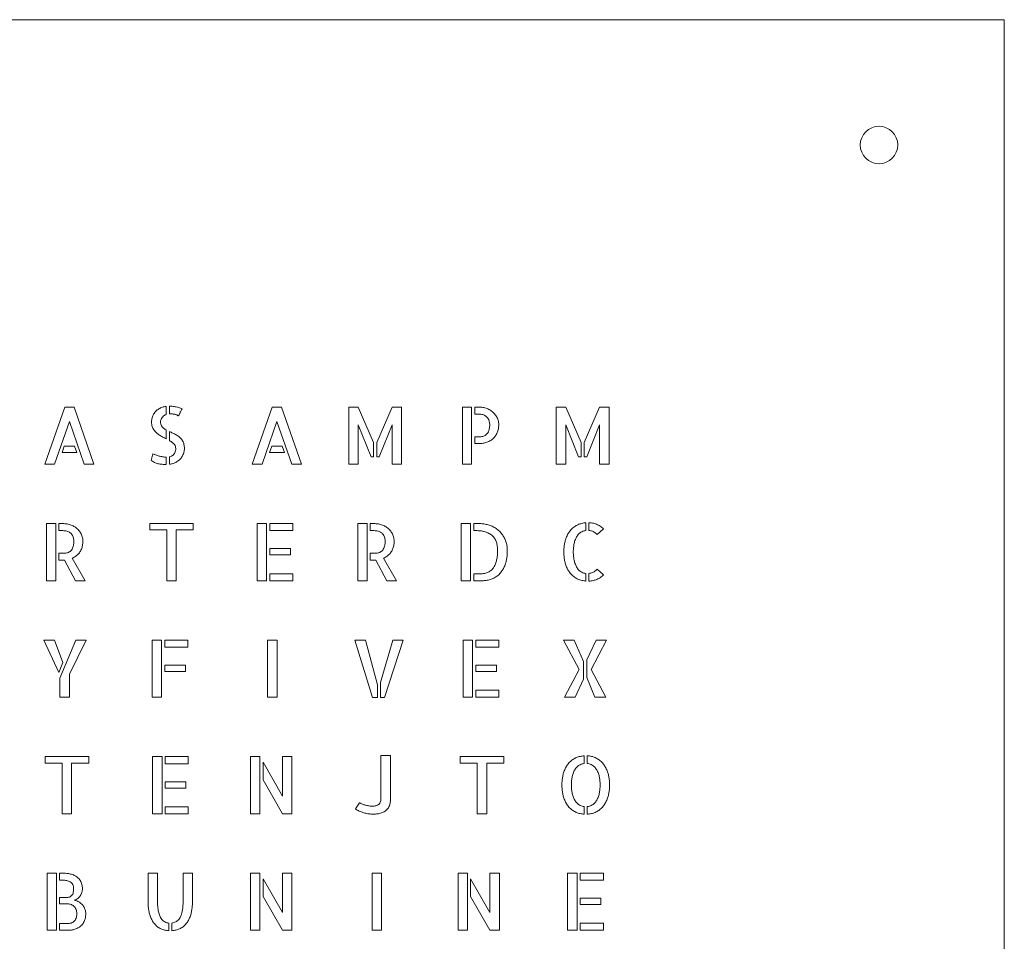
# Model space of a CAD drawing. Header units: millimetres. Extents: x 0 to 600, y 0 to 600.
# Tile 4 of 4: x 285 to 600, y 305 to 600. Entities that reach past the tile are written whole.
import ezdxf

# ---------------------------------------------------------------- set-up
doc = ezdxf.new("R2010")
doc.units = ezdxf.units.MM
doc.layers.add('CUT_RED', color=1, linetype='Continuous', lineweight=0)

msp = doc.modelspace()

# ---------------------------------------------------------------- linework, layer by layer
at = {"layer": 'CUT_RED', "lineweight": 0}
for points in [[(0, 600), (600, 600), (600, 0), (0, 0)], [(308.87, 457.9), (305.8, 457.9), (301.07, 471.58), (296.28, 457.9), (293.18, 457.9), (299.58, 476.15), (302.53, 476.15)], [(327.34, 471.36), (327.35, 471.72), (327.38, 472.06), (327.44, 472.4), (327.51, 472.72), (327.6, 473.02), (327.71, 473.32), (327.85, 473.6), (327.99, 473.87), (328.15, 474.13), (328.33, 474.38), (328.52, 474.62), (328.72, 474.84), (328.94, 475.06), (329.16, 475.25), (329.41, 475.43), (329.66, 475.6), (329.93, 475.75), (330.21, 475.89), (330.49, 476.01), (330.79, 476.11), (331.08, 476.2), (331.38, 476.28), (331.69, 476.35), (332, 476.39), (332, 473.79), (331.7, 473.67), (331.41, 473.51), (331.15, 473.32), (330.91, 473.09), (330.69, 472.84), (330.5, 472.56), (330.36, 472.29), (330.25, 472.01), (330.19, 471.74), (330.17, 471.46), (330.19, 471.09), (330.25, 470.75), (330.36, 470.43), (330.5, 470.15), (330.69, 469.9), (330.91, 469.67), (331.15, 469.45), (331.41, 469.24), (331.7, 469.04), (332, 468.86), (332, 466.03), (331.73, 466.16), (331.46, 466.3), (331.19, 466.44), (330.91, 466.59), (330.64, 466.74), (330.37, 466.89), (330.1, 467.04), (329.84, 467.21), (329.59, 467.39), (329.34, 467.57), (329.11, 467.76), (328.88, 467.96), (328.66, 468.18), (328.46, 468.4), (328.27, 468.63), (328.09, 468.88), (327.93, 469.14), (327.78, 469.4), (327.64, 469.68), (327.54, 469.98), (327.45, 470.3), (327.39, 470.64), (327.35, 470.99)], [(335.89, 473.34), (335.83, 473.37), (335.76, 473.41), (335.68, 473.46), (335.6, 473.52), (335.5, 473.58), (335.39, 473.64), (335.25, 473.7), (335.1, 473.75), (334.93, 473.81), (334.74, 473.86), (334.52, 473.9), (334.28, 473.94), (334.02, 473.97), (333.72, 473.98), (333.39, 473.98), (333.02, 473.96), (333.02, 476.47), (333.33, 476.46), (333.65, 476.44), (333.96, 476.41), (334.28, 476.38), (334.6, 476.34), (334.92, 476.29), (335.24, 476.23), (335.6, 476.16), (335.94, 476.07), (336.26, 475.96), (336.55, 475.85), (336.82, 475.72), (337.06, 475.58), (336.98, 475.41), (336.9, 475.24), (336.81, 475.06), (336.71, 474.87), (336.62, 474.68), (336.52, 474.5), (336.43, 474.32), (336.34, 474.15), (336.26, 473.99), (336.18, 473.84), (336.11, 473.71), (336.04, 473.59), (335.99, 473.49), (335.94, 473.42), (335.91, 473.37)], [(375.23, 457.9), (372.16, 457.9), (367.43, 471.58), (362.64, 457.9), (359.54, 457.9), (365.94, 476.15), (368.89, 476.15)], [(390.38, 476.17), (393.41, 476.17), (398.32, 464.89), (398.32, 460.3), (397.52, 460.3), (393.41, 470.47), (393.41, 457.9), (390.38, 457.9)], [(404.24, 476.17), (407.27, 476.17), (407.27, 457.9), (404.24, 457.9), (404.24, 470.47), (400.15, 460.3), (399.33, 460.3), (399.33, 464.84)], [(426.71, 476.17), (429.68, 476.17), (429.68, 457.9), (426.71, 457.9)], [(431.96, 476.17), (432.29, 476.16), (432.62, 476.14), (432.95, 476.1), (433.28, 476.05), (433.61, 475.98), (433.94, 475.9), (434.27, 475.8), (434.59, 475.69), (434.9, 475.56), (435.2, 475.41), (435.49, 475.25), (435.77, 475.08), (436.05, 474.89), (436.31, 474.68), (436.56, 474.46), (436.8, 474.23), (437.02, 473.99), (437.23, 473.73), (437.43, 473.46), (437.61, 473.18), (437.77, 472.89), (437.92, 472.58), (438.05, 472.26), (438.15, 471.93), (438.23, 471.6), (438.29, 471.25), (438.32, 470.89), (438.33, 470.52), (438.32, 470.18), (438.3, 469.84), (438.26, 469.51), (438.21, 469.19), (438.15, 468.88), (438.07, 468.58), (437.97, 468.29), (437.86, 468), (437.72, 467.69), (437.56, 467.39), (437.39, 467.1), (437.2, 466.83), (437, 466.57), (436.78, 466.33), (436.55, 466.11), (436.3, 465.89), (436.04, 465.69), (435.76, 465.51), (435.47, 465.34), (435.17, 465.18), (434.85, 465.04), (434.51, 464.92), (434.21, 464.82), (433.9, 464.73), (433.59, 464.66), (433.26, 464.6), (432.93, 464.55), (432.59, 464.52), (432.24, 464.5), (431.89, 464.49), (430.7, 464.49), (430.7, 466.68), (432.41, 466.68), (432.68, 466.69), (432.95, 466.72), (433.22, 466.78), (433.48, 466.86), (433.75, 466.97), (434, 467.11), (434.24, 467.27), (434.46, 467.47), (434.68, 467.7), (434.87, 467.97), (435.04, 468.29), (435.18, 468.65), (435.27, 468.91), (435.33, 469.19), (435.39, 469.49), (435.43, 469.81), (435.45, 470.16), (435.46, 470.52), (435.45, 470.75), (435.42, 471), (435.39, 471.26), (435.33, 471.55), (435.25, 471.84), (435.14, 472.12), (435, 472.39), (434.82, 472.66), (434.66, 472.87), (434.47, 473.06), (434.25, 473.24), (434.01, 473.4), (433.75, 473.56), (433.5, 473.67), (433.23, 473.75), (432.94, 473.82), (432.62, 473.87), (432.28, 473.9), (431.91, 473.91), (430.7, 473.91), (430.7, 476.17)], [(456.74, 476.17), (459.77, 476.17), (464.67, 464.89), (464.67, 460.3), (463.88, 460.3), (459.77, 470.47), (459.77, 457.9), (456.74, 457.9)], [(470.6, 476.17), (473.62, 476.17), (473.62, 457.9), (470.6, 457.9), (470.6, 470.47), (466.51, 460.3), (465.69, 460.3), (465.69, 464.84)], [(333.02, 468.36), (333.29, 468.24), (333.57, 468.11), (333.85, 467.98), (334.13, 467.84), (334.41, 467.71), (334.69, 467.57), (334.97, 467.42), (335.24, 467.27), (335.51, 467.1), (335.76, 466.92), (336.01, 466.74), (336.24, 466.54), (336.47, 466.33), (336.68, 466.11), (336.87, 465.87), (337.06, 465.61), (337.23, 465.35), (337.38, 465.06), (337.5, 464.81), (337.6, 464.53), (337.68, 464.24), (337.75, 463.93), (337.79, 463.61), (337.82, 463.27), (337.83, 462.91), (337.82, 462.61), (337.79, 462.32), (337.74, 462.03), (337.68, 461.74), (337.6, 461.45), (337.49, 461.17), (337.37, 460.9), (337.24, 460.63), (337.09, 460.37), (336.93, 460.12), (336.75, 459.88), (336.55, 459.65), (336.34, 459.43), (336.12, 459.22), (335.87, 459.02), (335.62, 458.83), (335.34, 458.66), (335.05, 458.49), (334.79, 458.37), (334.52, 458.25), (334.24, 458.15), (333.95, 458.06), (333.65, 457.99), (333.34, 457.92), (333.02, 457.87), (333.02, 460.25), (333.37, 460.36), (333.69, 460.49), (333.98, 460.65), (334.23, 460.84), (334.45, 461.06), (334.63, 461.3), (334.78, 461.58), (334.9, 461.88), (334.98, 462.21), (335.04, 462.57), (335.05, 462.96), (335.03, 463.29), (334.96, 463.6), (334.85, 463.89), (334.69, 464.15), (334.48, 464.39), (334.28, 464.58), (334.07, 464.77), (333.83, 464.95), (333.58, 465.12), (333.31, 465.29), (333.02, 465.46)], [(302.7, 463.7), (303.42, 461.69), (298.69, 461.69), (299.38, 463.7)], [(369.06, 463.7), (369.78, 461.69), (365.05, 461.69), (365.74, 463.7)], [(327.74, 461.25), (327.92, 461.15), (328.13, 461.05), (328.36, 460.96), (328.62, 460.86), (328.89, 460.77), (329.16, 460.68), (329.44, 460.6), (329.72, 460.51), (330.01, 460.44), (330.29, 460.37), (330.58, 460.31), (330.86, 460.25), (331.14, 460.21), (331.41, 460.18), (331.68, 460.16), (331.93, 460.16), (332, 460.16), (332, 457.8), (331.95, 457.8), (331.65, 457.8), (331.35, 457.82), (331.04, 457.83), (330.73, 457.86), (330.41, 457.9), (330.09, 457.95), (329.77, 458), (329.45, 458.07), (329.13, 458.15), (328.82, 458.25), (328.52, 458.36), (328.22, 458.48), (327.94, 458.62), (327.68, 458.77), (327.44, 458.93), (327.22, 459.11)], [(293.72, 438.92), (296.7, 438.92), (296.7, 420.65), (293.72, 420.65)], [(306.12, 420.65), (302.97, 420.65), (299.53, 427.27), (299.49, 427.26), (299.45, 427.26), (299.41, 427.26), (299.36, 427.25), (299.32, 427.25), (299.26, 427.24), (299.19, 427.24), (299.1, 427.24), (299.01, 427.24), (298.89, 427.24), (298.75, 427.24), (298.6, 427.24), (298.42, 427.24), (298.21, 427.24), (297.98, 427.24), (297.72, 427.24), (297.72, 429.42), (299.4, 429.42), (299.67, 429.43), (299.95, 429.47), (300.22, 429.53), (300.49, 429.61), (300.76, 429.72), (301.01, 429.85), (301.25, 430.02), (301.48, 430.22), (301.7, 430.45), (301.89, 430.72), (302.06, 431.04), (302.2, 431.39), (302.29, 431.66), (302.35, 431.94), (302.41, 432.24), (302.44, 432.56), (302.47, 432.9), (302.47, 433.27), (302.47, 433.5), (302.44, 433.75), (302.41, 434.01), (302.35, 434.29), (302.27, 434.58), (302.16, 434.86), (302.02, 435.14), (301.84, 435.41), (301.68, 435.62), (301.49, 435.81), (301.27, 435.99), (301.03, 436.15), (300.76, 436.3), (300.52, 436.41), (300.25, 436.5), (299.96, 436.57), (299.64, 436.62), (299.3, 436.65), (298.93, 436.66), (297.72, 436.66), (297.72, 438.92), (298.98, 438.92), (299.31, 438.91), (299.64, 438.89), (299.97, 438.85), (300.3, 438.8), (300.63, 438.73), (300.96, 438.64), (301.29, 438.55), (301.61, 438.43), (301.92, 438.3), (302.22, 438.16), (302.51, 438), (302.79, 437.83), (303.07, 437.64), (303.33, 437.43), (303.58, 437.21), (303.82, 436.98), (304.04, 436.74), (304.25, 436.48), (304.45, 436.21), (304.63, 435.93), (304.79, 435.63), (304.94, 435.33), (305.07, 435.01), (305.17, 434.68), (305.25, 434.34), (305.3, 434), (305.34, 433.64), (305.35, 433.27), (305.34, 432.91), (305.32, 432.56), (305.28, 432.23), (305.23, 431.9), (305.16, 431.59), (305.08, 431.28), (304.98, 430.98), (304.87, 430.7), (304.74, 430.42), (304.59, 430.15), (304.43, 429.89), (304.24, 429.62), (304.04, 429.37), (303.82, 429.13), (303.6, 428.9), (303.35, 428.69), (303.1, 428.49), (302.83, 428.3), (302.55, 428.13), (302.26, 427.98), (301.95, 427.84)], [(340.63, 438.92), (340.63, 436.89), (335.17, 436.89), (335.17, 420.65), (332.17, 420.65), (332.17, 436.89), (326.72, 436.89), (326.72, 438.92)], [(361.04, 438.92), (364.07, 438.92), (364.07, 420.65), (361.04, 420.65)], [(372.47, 438.92), (372.47, 436.66), (365.09, 436.66), (365.09, 438.92)], [(393.26, 438.92), (396.24, 438.92), (396.24, 420.65), (393.26, 420.65)], [(405.66, 420.65), (402.51, 420.65), (399.06, 427.27), (399.02, 427.26), (398.98, 427.26), (398.94, 427.26), (398.9, 427.25), (398.85, 427.25), (398.79, 427.24), (398.72, 427.24), (398.64, 427.24), (398.54, 427.24), (398.43, 427.24), (398.29, 427.24), (398.13, 427.24), (397.95, 427.24), (397.75, 427.24), (397.51, 427.24), (397.25, 427.24), (397.25, 429.42), (398.94, 429.42), (399.21, 429.43), (399.48, 429.47), (399.76, 429.53), (400.03, 429.61), (400.3, 429.72), (400.55, 429.85), (400.79, 430.02), (401.02, 430.22), (401.23, 430.45), (401.42, 430.72), (401.59, 431.04), (401.74, 431.39), (401.82, 431.66), (401.89, 431.94), (401.94, 432.24), (401.98, 432.56), (402, 432.9), (402.01, 433.27), (402, 433.5), (401.98, 433.75), (401.94, 434.01), (401.89, 434.29), (401.81, 434.58), (401.7, 434.86), (401.56, 435.14), (401.38, 435.41), (401.21, 435.62), (401.02, 435.81), (400.81, 435.99), (400.57, 436.15), (400.3, 436.3), (400.06, 436.41), (399.79, 436.5), (399.5, 436.57), (399.18, 436.62), (398.83, 436.65), (398.47, 436.66), (397.25, 436.66), (397.25, 438.92), (398.52, 438.92), (398.85, 438.91), (399.18, 438.89), (399.51, 438.85), (399.84, 438.8), (400.17, 438.73), (400.5, 438.64), (400.82, 438.55), (401.14, 438.43), (401.45, 438.3), (401.76, 438.16), (402.05, 438), (402.33, 437.83), (402.6, 437.64), (402.87, 437.43), (403.12, 437.21), (403.36, 436.98), (403.58, 436.74), (403.79, 436.48), (403.98, 436.21), (404.16, 435.93), (404.33, 435.63), (404.48, 435.33), (404.6, 435.01), (404.71, 434.68), (404.79, 434.34), (404.84, 434), (404.88, 433.64), (404.89, 433.27), (404.88, 432.91), (404.86, 432.56), (404.82, 432.23), (404.77, 431.9), (404.7, 431.59), (404.61, 431.28), (404.52, 430.98), (404.4, 430.7), (404.27, 430.42), (404.13, 430.15), (403.97, 429.89), (403.78, 429.62), (403.58, 429.37), (403.36, 429.13), (403.13, 428.9), (402.89, 428.69), (402.64, 428.49), (402.37, 428.3), (402.09, 428.13), (401.8, 427.98), (401.49, 427.84)], [(426.34, 438.92), (429.31, 438.92), (429.31, 420.65), (426.34, 420.65)], [(431.84, 438.92), (432.22, 438.91), (432.59, 438.9), (432.96, 438.87), (433.31, 438.84), (433.66, 438.79), (434, 438.74), (434.34, 438.67), (434.66, 438.59), (434.98, 438.51), (435.29, 438.41), (435.6, 438.3), (435.89, 438.19), (436.23, 438.04), (436.57, 437.87), (436.89, 437.7), (437.19, 437.52), (437.49, 437.33), (437.77, 437.14), (438.05, 436.93), (438.31, 436.71), (438.55, 436.48), (438.79, 436.24), (439.02, 435.99), (439.23, 435.74), (439.43, 435.48), (439.62, 435.22), (439.8, 434.94), (439.96, 434.66), (440.12, 434.38), (440.26, 434.08), (440.39, 433.78), (440.51, 433.48), (440.62, 433.17), (440.72, 432.85), (440.81, 432.54), (440.88, 432.22), (440.94, 431.9), (440.99, 431.59), (441.03, 431.26), (441.06, 430.94), (441.08, 430.62), (441.08, 430.29), (441.08, 429.92), (441.07, 429.56), (441.05, 429.2), (441.03, 428.86), (441, 428.52), (440.96, 428.2), (440.92, 427.88), (440.87, 427.57), (440.81, 427.28), (440.75, 426.99), (440.68, 426.71), (440.6, 426.44), (440.49, 426.09), (440.37, 425.75), (440.25, 425.43), (440.12, 425.12), (439.98, 424.82), (439.84, 424.53), (439.69, 424.26), (439.54, 424), (439.37, 423.76), (439.16, 423.46), (438.93, 423.18), (438.7, 422.92), (438.46, 422.67), (438.22, 422.45), (437.96, 422.25), (437.7, 422.06), (437.39, 421.86), (437.09, 421.68), (436.79, 421.52), (436.49, 421.37), (436.19, 421.24), (435.9, 421.13), (435.56, 421.01), (435.23, 420.92), (434.92, 420.84), (434.61, 420.78), (434.32, 420.73), (433.98, 420.7), (433.69, 420.67), (433.45, 420.65), (433.25, 420.65), (430.33, 420.65), (430.33, 422.83), (432.26, 422.83), (432.66, 422.84), (433.04, 422.86), (433.4, 422.91), (433.75, 422.97), (434.09, 423.04), (434.41, 423.14), (434.72, 423.25), (435.01, 423.38), (435.28, 423.52), (435.54, 423.69), (435.79, 423.87), (436.02, 424.07), (436.24, 424.28), (436.44, 424.51), (436.62, 424.76), (436.78, 425), (436.92, 425.24), (437.05, 425.5), (437.18, 425.77), (437.29, 426.05), (437.4, 426.34), (437.5, 426.65), (437.59, 426.97), (437.66, 427.3), (437.73, 427.64), (437.79, 427.99), (437.85, 428.36), (437.89, 428.73), (437.92, 429.12), (437.94, 429.53), (437.96, 429.94), (437.96, 430.36), (437.96, 430.69), (437.94, 431.01), (437.91, 431.34), (437.87, 431.66), (437.82, 431.98), (437.76, 432.3), (437.69, 432.62), (437.6, 432.94), (437.49, 433.24), (437.36, 433.54), (437.21, 433.83), (437.04, 434.11), (436.85, 434.38), (436.63, 434.64), (436.43, 434.86), (436.21, 435.07), (435.97, 435.27), (435.71, 435.46), (435.44, 435.64), (435.15, 435.8), (434.84, 435.96), (434.52, 436.1), (434.27, 436.2), (434, 436.29), (433.73, 436.37), (433.44, 436.44), (433.13, 436.5), (432.82, 436.55), (432.49, 436.59), (432.15, 436.62), (431.79, 436.64), (431.43, 436.66), (431.04, 436.66), (430.33, 436.66), (430.33, 438.92)], [(459.16, 429.87), (459.16, 430.23), (459.18, 430.59), (459.19, 430.94), (459.22, 431.28), (459.25, 431.62), (459.29, 431.95), (459.34, 432.27), (459.4, 432.58), (459.46, 432.89), (459.53, 433.19), (459.61, 433.48), (459.69, 433.76), (459.8, 434.09), (459.92, 434.42), (460.05, 434.73), (460.19, 435.03), (460.33, 435.32), (460.48, 435.6), (460.64, 435.87), (460.81, 436.13), (460.98, 436.37), (461.17, 436.61), (461.38, 436.87), (461.6, 437.1), (461.83, 437.33), (462.07, 437.55), (462.32, 437.75), (462.57, 437.93), (462.84, 438.11), (463.11, 438.27), (463.39, 438.42), (463.67, 438.56), (463.97, 438.68), (464.26, 438.79), (464.57, 438.89), (464.88, 438.98), (465.19, 439.05), (465.52, 439.11), (465.84, 439.16), (466.18, 439.19), (466.18, 436.71), (465.85, 436.65), (465.54, 436.56), (465.23, 436.45), (464.93, 436.32), (464.64, 436.15), (464.4, 436), (464.18, 435.82), (463.96, 435.62), (463.76, 435.4), (463.56, 435.16), (463.38, 434.9), (463.22, 434.66), (463.08, 434.4), (462.95, 434.12), (462.83, 433.83), (462.72, 433.51), (462.61, 433.18), (462.52, 432.83), (462.45, 432.55), (462.4, 432.25), (462.34, 431.95), (462.3, 431.63), (462.26, 431.3), (462.23, 430.96), (462.21, 430.61), (462.19, 430.24), (462.19, 429.87), (462.19, 429.49), (462.21, 429.12), (462.23, 428.77), (462.26, 428.42), (462.3, 428.09), (462.34, 427.78), (462.4, 427.47), (462.45, 427.18), (462.52, 426.89), (462.61, 426.55), (462.72, 426.22), (462.83, 425.9), (462.95, 425.61), (463.08, 425.33), (463.22, 425.06), (463.38, 424.81), (463.56, 424.54), (463.76, 424.29), (463.97, 424.07), (464.18, 423.86), (464.41, 423.68), (464.65, 423.52), (464.95, 423.36), (465.25, 423.22), (465.55, 423.11), (465.86, 423.03), (466.18, 422.98), (466.18, 420.55), (465.84, 420.58), (465.52, 420.62), (465.19, 420.67), (464.88, 420.74), (464.57, 420.83), (464.26, 420.92), (463.97, 421.03), (463.67, 421.15), (463.39, 421.29), (463.11, 421.44), (462.84, 421.6), (462.57, 421.78), (462.32, 421.97), (462.07, 422.17), (461.83, 422.38), (461.6, 422.61), (461.38, 422.85), (461.17, 423.1), (460.98, 423.34), (460.81, 423.59), (460.64, 423.85), (460.48, 424.12), (460.33, 424.4), (460.19, 424.69), (460.05, 424.99), (459.92, 425.31), (459.8, 425.63), (459.69, 425.96), (459.61, 426.25), (459.53, 426.54), (459.46, 426.85), (459.4, 427.15), (459.34, 427.47), (459.29, 427.79), (459.25, 428.12), (459.22, 428.45), (459.19, 428.8), (459.18, 429.15), (459.16, 429.5)], [(469.8, 435.4), (469.56, 435.64), (469.33, 435.86), (469.08, 436.06), (468.84, 436.22), (468.58, 436.36), (468.32, 436.48), (468.05, 436.58), (467.77, 436.65), (467.49, 436.71), (467.19, 436.74), (467.19, 439.19), (467.56, 439.17), (467.92, 439.13), (468.27, 439.07), (468.61, 439), (468.94, 438.92), (469.27, 438.82), (469.59, 438.7), (469.9, 438.57), (470.2, 438.43), (470.5, 438.27), (470.78, 438.09), (471.06, 437.9), (471.33, 437.69), (471.6, 437.47), (471.85, 437.23)], [(371.7, 428.88), (365.09, 428.88), (365.09, 430.91), (371.7, 430.91)], [(365.09, 422.9), (372.47, 422.9), (372.47, 420.65), (365.09, 420.65)], [(467.19, 422.98), (467.49, 423.02), (467.77, 423.08), (468.05, 423.16), (468.33, 423.25), (468.59, 423.37), (468.85, 423.51), (469.1, 423.68), (469.34, 423.87), (469.57, 424.08), (469.8, 424.32), (471.85, 422.51), (471.61, 422.28), (471.37, 422.07), (471.11, 421.88), (470.86, 421.69), (470.59, 421.52), (470.31, 421.37), (470.03, 421.22), (469.75, 421.09), (469.45, 420.98), (469.15, 420.87), (468.84, 420.78), (468.52, 420.7), (468.2, 420.64), (467.87, 420.59), (467.54, 420.55), (467.19, 420.52)], [(296.25, 401.66), (299, 394.55), (297.66, 391.3), (292.86, 401.66)], [(303.07, 401.66), (306.46, 401.66), (301.04, 390.83), (301.04, 383.39), (298.01, 383.39), (298.01, 389.49)], [(327.51, 401.66), (330.53, 401.66), (330.53, 383.39), (327.51, 383.39)], [(338.94, 401.66), (338.94, 399.41), (331.55, 399.41), (331.55, 401.66)], [(367.45, 383.39), (364.43, 383.39), (364.43, 401.66), (367.45, 401.66)], [(392.31, 401.66), (395.71, 401.66), (399.55, 387.33), (399.55, 383.29), (397.99, 383.29)], [(404.43, 401.66), (407.8, 401.66), (401.86, 383.29), (400.57, 383.29), (400.57, 388.13)], [(426.97, 401.66), (429.99, 401.66), (429.99, 383.39), (426.97, 383.39)], [(438.39, 401.66), (438.39, 399.41), (431.01, 399.41), (431.01, 401.66)], [(459.08, 401.66), (462.47, 401.66), (465.45, 394.82), (465.45, 389.15), (462.82, 383.39), (459.38, 383.39), (464.01, 392.27)], [(472.84, 401.66), (467.9, 392.27), (472.54, 383.39), (469.09, 383.39), (466.47, 389.67), (466.47, 395.32), (469.44, 401.66)], [(338.17, 391.62), (331.55, 391.62), (331.55, 393.66), (338.17, 393.66)], [(437.62, 391.62), (431.01, 391.62), (431.01, 393.66), (437.62, 393.66)], [(431.01, 385.65), (438.39, 385.65), (438.39, 383.39), (431.01, 383.39)], [(307.23, 364.41), (307.23, 362.38), (301.77, 362.38), (301.77, 346.14), (298.77, 346.14), (298.77, 362.38), (293.32, 362.38), (293.32, 364.41)], [(327.65, 364.41), (330.67, 364.41), (330.67, 346.14), (327.65, 346.14)], [(339.08, 364.41), (339.08, 362.16), (331.69, 362.16), (331.69, 364.41)], [(358.96, 346.14), (358.96, 364.41), (361.99, 364.41), (361.99, 346.14)], [(369.15, 364.41), (372.17, 364.41), (372.17, 346.14), (369.15, 346.14), (363, 356.95), (363, 362.65), (369.15, 351.82)], [(403.71, 364.78), (403.71, 350.55), (403.7, 350.19), (403.67, 349.85), (403.62, 349.52), (403.56, 349.21), (403.47, 348.92), (403.36, 348.64), (403.24, 348.38), (403.07, 348.1), (402.89, 347.84), (402.69, 347.59), (402.47, 347.36), (402.23, 347.16), (401.97, 346.97), (401.7, 346.8), (401.42, 346.65), (401.12, 346.52), (400.81, 346.4), (400.49, 346.31), (400.15, 346.23), (399.86, 346.17), (399.56, 346.12), (399.26, 346.08), (398.96, 346.05), (398.65, 346.03), (398.34, 346.02), (398.03, 346.02), (397.75, 346.02), (397.44, 346.04), (397.11, 346.08), (396.76, 346.13), (396.46, 346.18), (396.16, 346.24), (395.86, 346.31), (395.55, 346.39), (395.24, 346.47), (394.93, 346.57), (394.63, 346.67), (394.33, 346.78), (394.03, 346.89), (393.74, 347.01), (393.4, 347.16), (393.08, 347.32), (392.79, 347.5), (392.53, 347.68), (393.79, 349.69), (393.93, 349.6), (394.09, 349.51), (394.28, 349.42), (394.5, 349.33), (394.73, 349.23), (394.98, 349.15), (395.24, 349.06), (395.5, 348.98), (395.78, 348.9), (396.06, 348.83), (396.35, 348.76), (396.64, 348.69), (396.94, 348.64), (397.22, 348.6), (397.49, 348.58), (397.76, 348.57), (398.12, 348.58), (398.47, 348.61), (398.79, 348.66), (399.09, 348.74), (399.36, 348.83), (399.62, 348.94), (399.85, 349.08), (400.09, 349.27), (400.29, 349.49), (400.45, 349.76), (400.57, 350.07), (400.65, 350.42), (400.68, 350.8), (400.68, 364.78)], [(439.94, 364.41), (439.94, 362.38), (434.49, 362.38), (434.49, 346.14), (431.49, 346.14), (431.49, 362.38), (426.04, 362.38), (426.04, 364.41)], [(458.55, 355.36), (458.55, 355.73), (458.56, 356.08), (458.58, 356.43), (458.61, 356.78), (458.64, 357.11), (458.68, 357.44), (458.73, 357.76), (458.78, 358.08), (458.85, 358.39), (458.92, 358.69), (458.99, 358.98), (459.08, 359.27), (459.19, 359.6), (459.31, 359.93), (459.44, 360.24), (459.57, 360.54), (459.72, 360.84), (459.87, 361.12), (460.03, 361.39), (460.2, 361.65), (460.38, 361.9), (460.57, 362.14), (460.78, 362.4), (461.01, 362.64), (461.24, 362.87), (461.48, 363.08), (461.73, 363.28), (461.99, 363.47), (462.26, 363.65), (462.54, 363.81), (462.82, 363.95), (463.11, 364.09), (463.41, 364.21), (463.72, 364.32), (464.03, 364.41), (464.34, 364.49), (464.66, 364.56), (464.99, 364.61), (465.32, 364.66), (465.66, 364.68), (465.66, 362.21), (465.33, 362.15), (465, 362.07), (464.69, 361.97), (464.38, 361.84), (464.07, 361.68), (463.83, 361.53), (463.6, 361.36), (463.38, 361.16), (463.17, 360.95), (462.97, 360.71), (462.79, 360.45), (462.63, 360.2), (462.49, 359.94), (462.36, 359.66), (462.23, 359.36), (462.12, 359.05), (462.01, 358.71), (461.92, 358.36), (461.85, 358.08), (461.79, 357.78), (461.74, 357.47), (461.69, 357.15), (461.65, 356.81), (461.62, 356.47), (461.6, 356.11), (461.58, 355.74), (461.57, 355.36), (461.58, 354.98), (461.6, 354.61), (461.62, 354.25), (461.65, 353.9), (461.69, 353.56), (461.74, 353.24), (461.79, 352.93), (461.85, 352.63), (461.92, 352.35), (462.01, 352), (462.12, 351.67), (462.24, 351.35), (462.36, 351.05), (462.5, 350.77), (462.64, 350.5), (462.8, 350.26), (462.99, 349.99), (463.19, 349.74), (463.4, 349.51), (463.62, 349.31), (463.86, 349.13), (464.1, 348.98), (464.4, 348.82), (464.71, 348.69), (465.02, 348.59), (465.34, 348.51), (465.66, 348.47), (465.66, 346.02), (465.33, 346.04), (465, 346.09), (464.67, 346.14), (464.36, 346.21), (464.04, 346.29), (463.73, 346.39), (463.43, 346.49), (463.13, 346.61), (462.83, 346.75), (462.55, 346.89), (462.27, 347.06), (462, 347.23), (461.74, 347.42), (461.49, 347.62), (461.24, 347.83), (461.01, 348.06), (460.78, 348.3), (460.57, 348.56), (460.38, 348.8), (460.2, 349.05), (460.03, 349.31), (459.87, 349.58), (459.72, 349.87), (459.57, 350.16), (459.44, 350.47), (459.31, 350.78), (459.19, 351.11), (459.08, 351.45), (458.99, 351.73), (458.92, 352.03), (458.85, 352.33), (458.78, 352.64), (458.73, 352.96), (458.68, 353.28), (458.64, 353.61), (458.61, 353.95), (458.58, 354.29), (458.56, 354.64), (458.55, 355)], [(466.65, 364.68), (466.99, 364.66), (467.31, 364.62), (467.64, 364.57), (467.95, 364.51), (468.27, 364.43), (468.57, 364.33), (468.88, 364.22), (469.17, 364.1), (469.47, 363.97), (469.75, 363.82), (470.03, 363.65), (470.29, 363.48), (470.55, 363.29), (470.8, 363.08), (471.05, 362.87), (471.28, 362.64), (471.51, 362.4), (471.72, 362.14), (471.91, 361.9), (472.09, 361.65), (472.26, 361.39), (472.42, 361.12), (472.57, 360.84), (472.72, 360.54), (472.86, 360.24), (472.99, 359.93), (473.11, 359.6), (473.22, 359.27), (473.31, 358.98), (473.39, 358.69), (473.46, 358.39), (473.52, 358.08), (473.58, 357.76), (473.63, 357.44), (473.67, 357.11), (473.71, 356.78), (473.73, 356.43), (473.75, 356.08), (473.76, 355.73), (473.77, 355.36), (473.76, 355), (473.75, 354.64), (473.73, 354.29), (473.71, 353.95), (473.67, 353.61), (473.63, 353.28), (473.58, 352.96), (473.52, 352.64), (473.46, 352.33), (473.39, 352.03), (473.31, 351.73), (473.22, 351.45), (473.11, 351.11), (472.99, 350.78), (472.86, 350.47), (472.72, 350.16), (472.57, 349.87), (472.42, 349.58), (472.26, 349.31), (472.09, 349.05), (471.91, 348.8), (471.72, 348.56), (471.51, 348.3), (471.28, 348.06), (471.05, 347.83), (470.81, 347.62), (470.56, 347.42), (470.3, 347.23), (470.03, 347.06), (469.76, 346.89), (469.48, 346.75), (469.19, 346.61), (468.89, 346.49), (468.59, 346.39), (468.28, 346.29), (467.97, 346.21), (467.65, 346.14), (467.32, 346.09), (466.99, 346.04), (466.65, 346.02), (466.65, 348.47), (466.99, 348.52), (467.31, 348.6), (467.63, 348.71), (467.94, 348.84), (468.24, 349), (468.48, 349.16), (468.71, 349.34), (468.93, 349.54), (469.14, 349.76), (469.34, 350), (469.53, 350.27), (469.68, 350.51), (469.82, 350.78), (469.95, 351.06), (470.08, 351.35), (470.19, 351.67), (470.3, 352), (470.4, 352.35), (470.46, 352.63), (470.52, 352.93), (470.58, 353.24), (470.62, 353.56), (470.66, 353.9), (470.69, 354.25), (470.72, 354.61), (470.73, 354.98), (470.74, 355.36), (470.73, 355.75), (470.72, 356.12), (470.69, 356.48), (470.66, 356.83), (470.62, 357.16), (470.58, 357.48), (470.52, 357.79), (470.46, 358.09), (470.4, 358.37), (470.3, 358.72), (470.19, 359.06), (470.08, 359.37), (469.95, 359.67), (469.82, 359.95), (469.67, 360.21), (469.52, 360.46), (469.32, 360.72), (469.12, 360.97), (468.91, 361.19), (468.69, 361.39), (468.46, 361.57), (468.21, 361.72), (467.91, 361.88), (467.61, 362.01), (467.29, 362.11), (466.98, 362.19), (466.65, 362.23)], [(338.31, 354.37), (331.69, 354.37), (331.69, 356.4), (338.31, 356.4)], [(331.69, 348.4), (339.08, 348.4), (339.08, 346.14), (331.69, 346.14)], [(293.94, 327.16), (296.91, 327.16), (296.91, 308.89), (293.94, 308.89)], [(302.56, 318.51), (302.85, 318.46), (303.15, 318.38), (303.46, 318.27), (303.78, 318.13), (304.03, 318.01), (304.28, 317.86), (304.52, 317.69), (304.75, 317.5), (304.98, 317.29), (305.2, 317.06), (305.4, 316.82), (305.58, 316.55), (305.75, 316.27), (305.91, 315.97), (306.02, 315.7), (306.12, 315.42), (306.19, 315.13), (306.24, 314.82), (306.27, 314.5), (306.28, 314.17), (306.27, 313.82), (306.25, 313.49), (306.21, 313.17), (306.16, 312.86), (306.09, 312.57), (306.01, 312.3), (305.91, 312.04), (305.75, 311.69), (305.58, 311.37), (305.4, 311.08), (305.2, 310.81), (304.98, 310.56), (304.75, 310.34), (304.52, 310.13), (304.27, 309.95), (304.02, 309.79), (303.76, 309.64), (303.44, 309.49), (303.12, 309.35), (302.81, 309.23), (302.5, 309.14), (302.21, 309.06), (301.93, 309), (301.67, 308.95), (301.42, 308.92), (301.21, 308.91), (301.03, 308.9), (300.9, 308.89), (300.8, 308.89), (297.93, 308.89), (297.93, 311.07), (300.63, 311.07), (300.99, 311.09), (301.33, 311.14), (301.65, 311.22), (301.94, 311.34), (302.22, 311.5), (302.46, 311.69), (302.69, 311.91), (302.88, 312.16), (303.05, 312.44), (303.19, 312.74), (303.29, 313.06), (303.37, 313.41), (303.42, 313.78), (303.43, 314.17), (303.41, 314.54), (303.37, 314.9), (303.29, 315.24), (303.18, 315.56), (303.04, 315.87), (302.87, 316.15), (302.66, 316.42), (302.46, 316.64), (302.23, 316.83), (301.98, 316.98), (301.71, 317.11), (301.42, 317.21), (301.1, 317.28), (300.77, 317.33), (300.41, 317.34), (297.93, 317.34), (297.93, 319.35), (299.12, 319.35), (299.39, 319.35), (299.67, 319.36), (299.95, 319.36), (300.23, 319.37), (300.51, 319.4), (300.78, 319.45), (301.05, 319.54), (301.3, 319.65), (301.53, 319.79), (301.75, 319.98), (301.94, 320.21), (302.1, 320.49), (302.22, 320.75), (302.3, 321.05), (302.36, 321.39), (302.4, 321.78), (302.41, 322.2), (302.41, 322.43), (302.38, 322.66), (302.34, 322.89), (302.29, 323.13), (302.21, 323.37), (302.1, 323.59), (301.96, 323.81), (301.79, 324.01), (301.59, 324.2), (301.34, 324.37), (301.06, 324.52), (300.73, 324.65), (300.48, 324.73), (300.22, 324.79), (299.92, 324.84), (299.6, 324.88), (299.26, 324.9), (298.89, 324.9), (297.93, 324.9), (297.93, 327.16), (299.19, 327.16), (299.52, 327.15), (299.85, 327.14), (300.18, 327.11), (300.5, 327.07), (300.82, 327.02), (301.13, 326.96), (301.45, 326.89), (301.75, 326.8), (302.05, 326.7), (302.34, 326.59), (302.61, 326.47), (302.88, 326.33), (303.13, 326.18), (303.38, 326.02), (303.65, 325.81), (303.9, 325.58), (304.14, 325.33), (304.35, 325.07), (304.54, 324.78), (304.72, 324.47), (304.85, 324.19), (304.96, 323.89), (305.05, 323.58), (305.12, 323.26), (305.17, 322.92), (305.2, 322.57), (305.22, 322.2), (305.21, 321.9), (305.18, 321.61), (305.13, 321.33), (305.06, 321.06), (304.97, 320.8), (304.84, 320.49), (304.69, 320.21), (304.53, 319.94), (304.35, 319.7), (304.15, 319.47), (303.95, 319.27), (303.73, 319.08), (303.49, 318.92), (303.25, 318.77), (303.02, 318.66), (302.79, 318.57)], [(329.23, 318.41), (329.23, 318.03), (329.24, 317.67), (329.25, 317.31), (329.27, 316.97), (329.29, 316.64), (329.32, 316.33), (329.35, 316.02), (329.39, 315.73), (329.43, 315.44), (329.48, 315.17), (329.55, 314.8), (329.64, 314.45), (329.73, 314.12), (329.83, 313.81), (329.95, 313.52), (330.07, 313.24), (330.2, 312.99), (330.39, 312.67), (330.6, 312.38), (330.83, 312.12), (331.07, 311.9), (331.32, 311.71), (331.59, 311.56), (331.88, 311.43), (332.17, 311.33), (332.48, 311.26), (332.8, 311.22), (332.8, 308.76), (332.47, 308.79), (332.14, 308.83), (331.82, 308.89), (331.51, 308.96), (331.21, 309.04), (330.91, 309.13), (330.62, 309.24), (330.34, 309.36), (330.06, 309.49), (329.76, 309.66), (329.47, 309.84), (329.19, 310.05), (328.93, 310.26), (328.68, 310.5), (328.44, 310.75), (328.21, 311.02), (327.99, 311.3), (327.83, 311.55), (327.67, 311.8), (327.52, 312.06), (327.38, 312.33), (327.24, 312.62), (327.11, 312.91), (326.99, 313.21), (326.88, 313.53), (326.77, 313.86), (326.68, 314.19), (326.6, 314.48), (326.53, 314.78), (326.47, 315.08), (326.41, 315.39), (326.37, 315.7), (326.32, 316.03), (326.29, 316.36), (326.26, 316.69), (326.23, 317.04), (326.22, 317.39), (326.21, 317.75), (326.21, 318.11), (326.21, 327.16), (329.23, 327.16)], [(340.41, 327.16), (340.41, 318.11), (340.41, 317.75), (340.4, 317.39), (340.38, 317.04), (340.36, 316.69), (340.33, 316.36), (340.29, 316.03), (340.25, 315.7), (340.2, 315.39), (340.14, 315.08), (340.08, 314.78), (340.01, 314.48), (339.94, 314.19), (339.84, 313.86), (339.73, 313.53), (339.62, 313.21), (339.5, 312.91), (339.37, 312.62), (339.23, 312.33), (339.09, 312.06), (338.94, 311.8), (338.78, 311.55), (338.61, 311.3), (338.39, 311.02), (338.16, 310.75), (337.92, 310.5), (337.67, 310.26), (337.4, 310.05), (337.13, 309.84), (336.84, 309.66), (336.54, 309.49), (336.27, 309.36), (335.99, 309.24), (335.7, 309.13), (335.4, 309.04), (335.1, 308.96), (334.79, 308.89), (334.47, 308.83), (334.15, 308.79), (333.82, 308.76), (333.82, 311.22), (334.14, 311.27), (334.44, 311.35), (334.74, 311.45), (335.02, 311.57), (335.29, 311.73), (335.55, 311.91), (335.79, 312.12), (336.01, 312.37), (336.22, 312.66), (336.42, 312.98), (336.55, 313.23), (336.67, 313.5), (336.78, 313.79), (336.89, 314.1), (336.98, 314.43), (337.07, 314.78), (337.15, 315.15), (337.2, 315.42), (337.24, 315.7), (337.28, 316), (337.32, 316.31), (337.34, 316.63), (337.37, 316.96), (337.39, 317.3), (337.4, 317.66), (337.41, 318.03), (337.41, 318.41), (337.41, 327.16)], [(358.96, 308.89), (358.96, 327.16), (361.99, 327.16), (361.99, 308.89)], [(369.15, 327.16), (372.18, 327.16), (372.18, 308.89), (369.15, 308.89), (363, 319.7), (363, 325.4), (369.15, 314.56)], [(400.85, 308.89), (397.82, 308.89), (397.82, 327.16), (400.85, 327.16)], [(425.32, 308.89), (425.32, 327.16), (428.34, 327.16), (428.34, 308.89)], [(435.51, 327.16), (438.53, 327.16), (438.53, 308.89), (435.51, 308.89), (429.36, 319.7), (429.36, 325.4), (435.51, 314.56)], [(460.36, 327.16), (463.39, 327.16), (463.39, 308.89), (460.36, 308.89)], [(471.79, 327.16), (471.79, 324.9), (464.4, 324.9), (464.4, 327.16)], [(471.02, 317.12), (464.4, 317.12), (464.4, 319.15), (471.02, 319.15)], [(464.4, 311.14), (471.79, 311.14), (471.79, 308.89), (464.4, 308.89)]]:
    msp.add_lwpolyline(points, close=True, dxfattribs=at)
msp.add_circle((559.94, 559.95), 6, dxfattribs=at)

doc.saveas('drawing.dxf')
